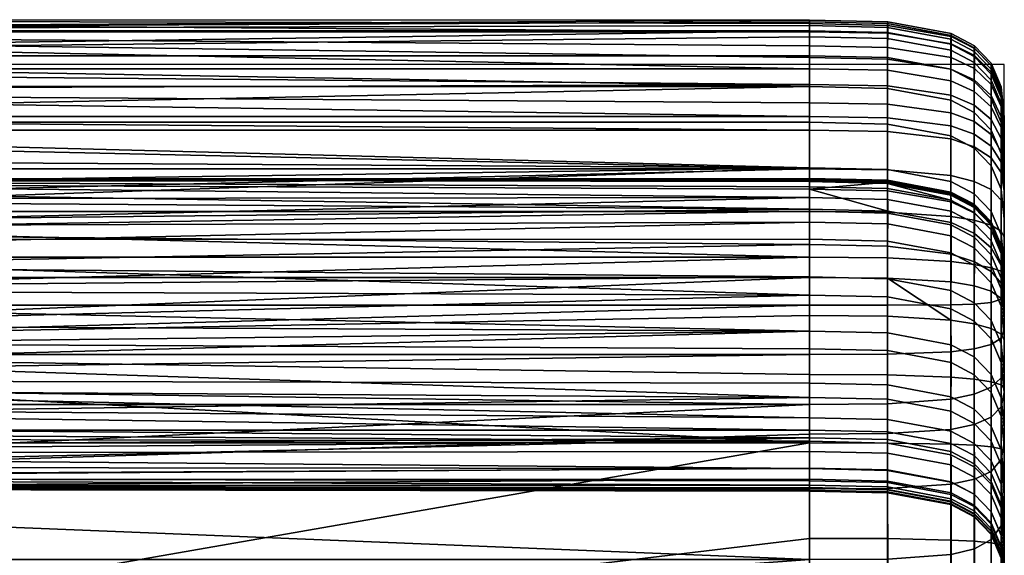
# Model space of a CAD drawing. Header units: millimetres. Extents: x -311 to 305, y -366 to 365.
# Tile 42 of 42: x 204 to 305, y 310 to 365. Entities that reach past the tile are written whole.
import ezdxf

# ---------------------------------------------------------------- set-up
doc = ezdxf.new("R2010")
doc.units = ezdxf.units.MM
doc.header["$MEASUREMENT"] = 0
for name, color, linetype in [('korpus', 251, 'Continuous'), ('pudsymbol', 7, 'Continuous'), ('sedak', 60, 'Continuous')]:
    doc.layers.add(name, color=color, linetype=linetype)

msp = doc.modelspace()

# ---------------------------------------------------------------- meshes
at = {"layer": 'korpus'}
mesh = msp.add_polyface(dxfattribs=at)
corners = [(285, 325.78, 202.96), (285, 330.79, 165.59), (105, 331.66, 159.49), (105, 326.87, 194.38), (285, 332.59, 475.52), (285, 327.24, 446.73), (105, 327.61, 448.79), (105, 330.54, 464.72), (105, 333.5, 480.26), (105, 330.84, 28.29), (105, 338.1, 29.86), (285, 338.1, 29.86), (285, 336.3, 128.29), (105, 336.96, 123.96), (105, 336.59, 496.17), (285, 338.18, 504.28), (105, 339.81, 512.58), (285, 342.04, 91.03), (105, 342.02, 91.16), (105, 343.18, 32.18), (285, 341.5, 31.2), (285, 343.82, 533.02), (105, 343.19, 529.78), (285, 346.33, 63.08), (105, 346.13, 64.47), (285, 345.15, 33.87), (105, 346.38, 35.52), (285, 349.39, 561.77), (105, 346.81, 548.35), (105, 348.27, 46.34), (105, 347.97, 40.15), (105, 350.48, 567.48), (285, 348.09, 40.94), (105, 354.07, 586.91), (285, 354.07, 586.91), (285, 357.74, 607.91), (105, 357.74, 607.91), (105, 357.32, 698.59), (105, 354.67, 701.48), (285, 354.67, 701.48), (285, 357.97, 697.72), (285, 359.58, 695.17), (105, 359.58, 695.17), (105, 360.92, 628.18), (105, 363.3, 684.48), (105, 363.53, 649.08), (285, 363.47, 648.49), (105, 364.63, 670.23), (285, 363.39, 683.98), (285, 364.58, 672.18)]
mesh.append_faces([[corners[k] for k in face] for face in [(0, 1, 2, 2), (2, 3, 0, 0), (4, 5, 6, 6), (6, 7, 4, 4), (8, 4, 7, 7), (9, 10, 11, 11), (12, 2, 1, 1), (2, 12, 13, 13), (4, 14, 15, 15), (14, 4, 8, 8), (16, 15, 14, 14), (12, 17, 18, 18), (18, 13, 12, 12), (10, 19, 20, 20), (20, 11, 10, 10), (21, 15, 16, 16), (16, 22, 21, 21), (18, 23, 24, 24), (25, 20, 19, 19), (19, 26, 25, 25), (27, 21, 22, 22), (22, 28, 27, 27), (29, 24, 23, 23), (30, 25, 26, 26), (31, 27, 28, 28), (29, 32, 30, 30), (27, 33, 34, 34), (33, 27, 31, 31), (35, 34, 33, 33), (33, 36, 35, 35), (37, 38, 39, 39), (40, 41, 42, 42), (42, 37, 40, 40), (43, 35, 36, 36), (44, 42, 41, 41), (43, 45, 46, 46), (47, 44, 48, 48), (45, 47, 49, 49)]])
mesh = msp.add_polyface(dxfattribs=at)
corners = [(285, 357.74, 607.91), (105, 360.92, 628.18), (285, 360.92, 628.18), (105, 357.32, 698.59), (285, 354.67, 701.48), (285, 356.08, 700.06), (285, 357.97, 697.72), (105, 363.3, 684.48), (285, 359.58, 695.17), (285, 360.72, 692.86), (285, 361.93, 689.73), (285, 363.39, 683.98), (105, 364.63, 670.23), (285, 364.22, 678.11), (285, 364.58, 672.18), (105, 363.53, 649.08), (285, 364.01, 654.4), (285, 363.47, 648.49), (285, 364.41, 660.32), (285, 362.87, 642.95), (105, 342.02, 91.16), (285, 342.04, 91.03), (285, 344.92, 72.4), (285, 346.33, 63.08), (105, 330.84, 28.29), (285, 334.22, 28.88), (285, 328.15, 27.93), (285, 338.1, 29.86), (105, 347.97, 40.15), (285, 347.18, 37.17), (285, 345.15, 33.87), (285, 348.09, 40.94), (105, 348.27, 46.34), (285, 348.3, 44.15), (285, 348.22, 47.35), (285, 347.45, 55.19), (285, 347.98, 50.55), (292.99, 357.83, 697.61), (292.99, 355.95, 699.93), (292.99, 359.42, 695.08), (292.99, 363.29, 648.5), (293, 363.83, 654.38), (292.99, 362.69, 642.96), (292.99, 360.74, 628.19), (293, 357.55, 607.92), (292.99, 327.06, 446.74), (285, 327.24, 446.73), (285, 332.59, 475.52), (293, 332.41, 475.53), (292.99, 344.74, 72.39), (293, 341.86, 91.03), (292.99, 346.15, 63.07), (293, 347.27, 55.17), (292.99, 348.04, 47.37), (293, 347.79, 50.56), (293, 347.91, 40.97), (293.02, 344.95, 33.94), (293, 334.15, 29.06), (292.99, 338.04, 30.04), (292.99, 354.54, 701.35)]
mesh.append_faces([[corners[k] for k in face] for face in [(0, 1, 2, 2), (3, 4, 5, 5), (3, 5, 6, 6), (7, 8, 9, 9), (7, 9, 10, 10), (7, 10, 11, 11), (12, 11, 13, 13), (12, 13, 14, 14), (15, 16, 17, 17), (15, 18, 16, 16), (15, 14, 18, 18), (1, 19, 2, 2), (1, 17, 19, 19), (20, 21, 22, 22), (20, 22, 23, 23), (24, 25, 26, 26), (24, 27, 25, 25), (28, 29, 30, 30), (28, 31, 29, 29), (32, 33, 31, 31), (32, 34, 33, 33), (32, 23, 35, 35), (32, 35, 36, 36), (32, 36, 34, 34), (37, 6, 5, 38), (39, 8, 6, 37), (40, 17, 16, 41), (42, 19, 17, 40), (43, 2, 19, 42), (44, 0, 2, 43), (45, 46, 47, 48), (49, 22, 21, 50), (51, 23, 22, 49), (52, 35, 23, 51), (53, 34, 36, 54), (31, 55, 29, 29), (29, 56, 30, 30), (57, 25, 27, 58), (59, 38, 5, 4)]])
mesh = msp.add_polyface(dxfattribs=at)
corners = [(299.52, 356.85, 696.89), (292.99, 357.83, 697.61), (292.99, 355.95, 699.93), (299.52, 355.06, 699.1), (301.92, 355.83, 696.15), (301.92, 354.14, 698.25), (299.52, 358.35, 694.5), (292.99, 359.42, 695.08), (301.92, 357.25, 693.89), (293, 360.57, 692.75), (285, 360.72, 692.86), (285, 359.58, 695.17), (299.52, 359.53, 692.1), (301.92, 358.43, 691.46), (293.01, 361.77, 689.6), (285, 361.93, 689.73), (299.54, 360.72, 688.9), (293.02, 363.23, 683.86), (285, 363.39, 683.98), (299.55, 362.13, 683.16), (293.02, 364.04, 677.99), (285, 364.22, 678.11), (299.55, 362.88, 677.36), (293.02, 364.4, 672.09), (285, 364.58, 672.18), (299.55, 363.2, 671.58), (293, 364.22, 660.27), (285, 364.41, 660.32), (299.53, 363, 660.06), (293, 363.83, 654.38), (285, 364.01, 654.4), (299.52, 362.61, 654.34), (299.52, 362.09, 648.63), (292.99, 363.29, 648.5), (301.92, 360.83, 648.76), (301.92, 361.34, 654.32), (299.52, 361.48, 643.07), (292.99, 362.69, 642.96), (301.92, 360.23, 643.2), (299.52, 359.52, 628.27), (292.99, 360.74, 628.19), (301.92, 358.27, 628.38), (299.52, 356.34, 607.98), (293, 357.55, 607.92), (301.92, 355.08, 608.08), (293, 353.89, 586.91), (285, 354.07, 586.91), (285, 357.74, 607.91), (299.52, 352.67, 586.96), (293, 349.21, 561.77), (285, 349.39, 561.77), (299.52, 347.98, 561.82), (293, 347.79, 50.56), (285, 347.98, 50.55), (285, 347.45, 55.19), (293, 347.27, 55.17), (293, 348.12, 44.17), (285, 348.3, 44.15), (285, 348.22, 47.35), (292.99, 348.04, 47.37), (299.52, 346.9, 44.32), (299.52, 346.82, 47.48), (293, 347.91, 40.97), (285, 348.09, 40.94), (299.52, 346.71, 41.17), (293, 347.01, 37.25), (285, 347.18, 37.17), (299.52, 353.72, 700.46), (292.99, 354.54, 701.35), (301.92, 352.86, 699.53)]
mesh.append_faces([[corners[k] for k in face] for face in [(0, 1, 2, 3), (4, 0, 3, 5), (6, 7, 1, 0), (8, 6, 0, 4), (9, 10, 11, 7), (12, 9, 7, 6), (13, 12, 6, 8), (14, 15, 10, 9), (16, 14, 9, 12), (17, 18, 15, 14), (19, 17, 14, 16), (20, 21, 18, 17), (22, 20, 17, 19), (23, 24, 21, 20), (25, 23, 20, 22), (26, 27, 24, 23), (28, 26, 23, 25), (29, 30, 27, 26), (31, 29, 26, 28), (32, 33, 29, 31), (34, 32, 31, 35), (36, 37, 33, 32), (38, 36, 32, 34), (39, 40, 37, 36), (41, 39, 36, 38), (42, 43, 40, 39), (44, 42, 39, 41), (45, 46, 47, 43), (48, 45, 43, 42), (49, 50, 46, 45), (51, 49, 45, 48), (52, 53, 54, 55), (56, 57, 58, 59), (60, 56, 59, 61), (62, 63, 57, 56), (64, 62, 56, 60), (65, 66, 62, 62), (67, 3, 2, 68), (69, 5, 3, 67)]])
mesh = msp.add_polyface(dxfattribs=at)
corners = [(303.64, 354.37, 695.09), (301.92, 355.83, 696.15), (301.92, 354.14, 698.25), (303.64, 352.81, 697.02), (303.64, 355.67, 693.01), (301.92, 357.25, 693.89), (304.67, 353.54, 691.83), (304.67, 352.39, 693.67), (303.64, 356.83, 690.61), (301.92, 358.43, 691.46), (304.67, 354.64, 689.55), (301.93, 359.6, 688.26), (299.54, 360.72, 688.9), (299.52, 359.53, 692.1), (303.65, 357.96, 687.45), (304.67, 355.7, 686.52), (301.94, 360.95, 682.56), (299.55, 362.13, 683.16), (303.66, 359.24, 681.85), (304.67, 356.9, 681.12), (301.94, 361.67, 676.85), (299.55, 362.88, 677.36), (303.66, 359.9, 676.26), (304.67, 357.51, 675.72), (301.94, 361.95, 671.17), (299.55, 363.2, 671.58), (303.66, 360.15, 670.73), (304.67, 357.73, 670.36), (301.92, 361.73, 659.92), (299.53, 363, 660.06), (303.65, 359.91, 659.79), (304.67, 357.47, 659.73), (301.92, 361.34, 654.32), (299.52, 362.61, 654.34), (303.64, 359.53, 654.35), (304.67, 357.1, 654.44), (303.64, 359.03, 648.94), (301.92, 360.83, 648.76), (304.67, 356.62, 649.19), (303.64, 358.42, 643.38), (301.92, 360.23, 643.2), (304.67, 356.01, 643.64), (303.64, 356.47, 628.56), (301.92, 358.27, 628.38), (304.67, 354.05, 628.83), (303.64, 353.27, 608.25), (301.92, 355.08, 608.08), (301.92, 351.4, 587.05), (299.52, 352.67, 586.96), (299.52, 356.34, 607.98), (305, 352.75, 685.54), (305, 353.85, 680.48), (305, 351.8, 688.31), (305, 354.41, 675.34), (305, 354.62, 670.17), (305, 354.37, 659.82), (305, 354.01, 654.65), (305, 353.53, 649.5), (305, 352.92, 643.99)]
mesh.append_faces([[corners[k] for k in face] for face in [(0, 1, 2, 3), (4, 5, 1, 0), (6, 4, 0, 7), (8, 9, 5, 4), (10, 8, 4, 6), (11, 12, 13, 9), (14, 11, 9, 8), (15, 14, 8, 10), (16, 17, 12, 11), (18, 16, 11, 14), (19, 18, 14, 15), (20, 21, 17, 16), (22, 20, 16, 18), (23, 22, 18, 19), (24, 25, 21, 20), (26, 24, 20, 22), (27, 26, 22, 23), (28, 29, 25, 24), (30, 28, 24, 26), (31, 30, 26, 27), (32, 33, 29, 28), (34, 32, 28, 30), (35, 34, 30, 31), (36, 37, 32, 34), (38, 36, 34, 35), (39, 40, 37, 36), (41, 39, 36, 38), (42, 43, 40, 39), (44, 42, 39, 41), (45, 46, 43, 42), (47, 48, 49, 46), (19, 15, 50, 51), (15, 10, 52, 50), (27, 23, 53, 54), (35, 31, 55, 56), (31, 27, 54, 55), (41, 38, 57, 58), (38, 35, 56, 57), (23, 19, 51, 53)]])
mesh = msp.add_polyface(dxfattribs=at)
corners = [(305, 353.53, 649.5), (305, 316.49, 656.18), (305, 352.92, 643.99), (305, 354.01, 654.65), (305, 354.41, 675.34), (305, 314.62, 685.22), (305, 354.62, 670.17), (305, 353.85, 680.48), (305, 326.29, 694.55), (305, 338.51, 697.84), (305, 350.83, 690.33), (305, 342.27, 697.23), (305, 349.86, 691.87), (305, 351.8, 688.31), (305, 348.72, 693.29), (305, 347.87, 694.15), (305, 347.01, 694.88), (305, 344.75, 696.3), (305, 352.75, 685.54), (305, 332.79, 697.17), (304.67, 352.39, 693.67), (303.64, 354.37, 695.09), (303.64, 352.81, 697.02), (304.67, 351.02, 695.38), (304.67, 350.86, 608.54), (303.64, 353.27, 608.25), (303.64, 356.47, 628.56), (304.67, 354.05, 628.83), (303.64, 349.6, 587.24), (301.92, 351.4, 587.05), (301.92, 355.08, 608.08), (304.67, 347.18, 587.55), (301.92, 346.72, 561.92), (299.52, 347.98, 561.82), (299.52, 352.67, 586.96), (303.64, 344.91, 562.11), (304.67, 342.5, 562.44), (301.92, 341.15, 533.18), (299.52, 342.41, 533.08), (303.64, 343.01, 54.66), (301.92, 344.81, 54.88), (301.92, 343.69, 62.85), (303.64, 341.89, 62.66), (303.64, 343.5, 50.44), (301.92, 345.31, 50.52), (303.64, 343.75, 47.58), (301.92, 345.56, 47.54), (303.64, 343.84, 44.58), (301.92, 345.65, 44.45), (301.92, 345.46, 41.35), (299.52, 346.71, 41.17), (299.52, 346.9, 44.32), (303.64, 343.66, 41.59), (301.93, 344.73, 38.28), (299.53, 345.89, 37.76), (303.65, 343.06, 39.01), (301.94, 342.63, 35.24), (299.55, 343.76, 34.53), (303.64, 351.63, 698.21), (301.92, 354.14, 698.25), (301.92, 352.86, 699.53), (304.67, 349.98, 696.42), (304.67, 354.64, 689.55), (304.67, 353.54, 691.83), (305, 350.97, 629.23), (305, 347.79, 608.99), (304.67, 356.01, 643.64), (305, 344.12, 588.05)]
mesh.append_faces([[corners[k] for k in face] for face in [(0, 1, 2, 2), (1, 0, 3, 3), (4, 5, 6, 6), (7, 8, 4, 4), (9, 10, 11, 11), (10, 12, 11, 11), (9, 13, 10, 10), (11, 12, 14, 14), (15, 16, 17, 17), (11, 15, 17, 17), (11, 14, 15, 15), (18, 13, 9, 9), (18, 19, 7, 7), (20, 21, 22, 23), (24, 25, 26, 27), (28, 29, 30, 25), (31, 28, 25, 24), (32, 33, 34, 29), (35, 32, 29, 28), (36, 35, 28, 31), (37, 38, 33, 32), (39, 40, 41, 42), (43, 44, 40, 39), (45, 46, 44, 43), (47, 48, 46, 45), (49, 50, 51, 48), (52, 49, 48, 47), (53, 54, 50, 49), (55, 53, 49, 52), (56, 57, 54, 53), (58, 22, 59, 60), (20, 23, 14, 12), (22, 58, 61, 23), (62, 63, 10, 13), (63, 20, 12, 10), (24, 27, 64, 65), (27, 66, 2, 64), (31, 24, 65, 67), (15, 14, 23, 61)]])
mesh = msp.add_polyface(dxfattribs=at)
corners = [(305, 316.49, 75.91), (305, 310.44, 36.45), (305, 320.22, 37.14), (305, 326.7, 37.84), (305, 337.51, 53.97), (305, 336.41, 61.93), (305, 334.98, 71.3), (305, 326.31, 127.47), (305, 332.07, 90.02), (305, 354.62, 670.17), (305, 314.62, 685.22), (305, 316.49, 656.18), (305, 333.88, 534.27), (305, 316.49, 559.47), (305, 316.49, 511.11), (305, 328.24, 505.59), (305, 322.68, 476.89), (305, 344.12, 588.05), (303.64, 322.8, 447.26), (301.92, 324.59, 447.02), (301.92, 329.94, 475.76), (303.64, 328.14, 475.99), (304.67, 320.4, 447.63), (304.67, 325.74, 476.35), (303.64, 319.26, 426.54), (301.92, 321.05, 426.28), (304.67, 316.86, 426.91), (303.64, 318.01, 418.5), (301.92, 319.8, 418.23), (304.67, 315.61, 418.86), (303.64, 316.85, 410.41), (301.92, 318.64, 410.17), (304.67, 314.44, 410.74), (303.64, 315.79, 402.31), (301.92, 317.59, 402.1), (303.64, 314.03, 386.08), (301.92, 315.82, 385.92), (301.92, 315.85, 278.15), (299.52, 317.11, 278.11), (299.53, 315.96, 296.93), (301.92, 314.69, 296.98), (301.92, 318.96, 240.55), (299.52, 320.23, 240.52), (303.64, 317.15, 240.53), (303.64, 314.03, 278.17), (301.92, 323.1, 203.04), (299.52, 324.37, 203.04), (303.64, 321.29, 203), (304.67, 318.86, 202.84), (304.67, 314.71, 240.43), (301.92, 328.1, 165.62), (299.53, 329.37, 165.64), (303.64, 326.29, 165.54), (304.67, 323.86, 165.34), (303.64, 320.71, 31.63), (301.92, 320.87, 29.83), (301.92, 327.67, 30.55), (303.64, 327.4, 32.35), (304.67, 320.5, 34.05), (304.67, 327.07, 34.76), (303.64, 310.83, 30.93), (301.92, 310.99, 29.13), (304.67, 310.64, 33.35), (305, 317.34, 448.15), (305, 313.79, 427.39), (304.67, 331.3, 505.04), (305, 315.76, 202.52), (305, 320.78, 164.96), (304.67, 329.39, 127.89)]
mesh.append_faces([[corners[k] for k in face] for face in [(0, 1, 2, 2), (3, 4, 2, 2), (5, 6, 0, 0), (7, 0, 8, 8), (0, 2, 5, 5), (9, 10, 11, 11), (12, 13, 14, 14), (12, 14, 15, 15), (14, 16, 15, 15), (13, 17, 11, 11), (18, 19, 20, 21), (22, 18, 21, 23), (24, 25, 19, 18), (26, 24, 18, 22), (27, 28, 25, 24), (29, 27, 24, 26), (30, 31, 28, 27), (32, 30, 27, 29), (33, 34, 31, 30), (35, 36, 34, 33), (37, 38, 39, 40), (41, 42, 38, 37), (43, 41, 37, 44), (45, 46, 42, 41), (47, 45, 41, 43), (48, 47, 43, 49), (50, 51, 46, 45), (52, 50, 45, 47), (53, 52, 47, 48), (54, 55, 56, 57), (58, 54, 57, 59), (60, 61, 55, 54), (62, 60, 54, 58), (22, 23, 16, 63), (26, 22, 63, 64), (23, 65, 15, 16), (53, 48, 66, 67), (68, 53, 67, 7), (3, 2, 58, 59)]])
mesh = msp.add_polyface(dxfattribs=at)
corners = [(305, 331.68, 38.57), (305, 337.98, 49.97), (305, 326.7, 37.84), (305, 335, 39.37), (305, 336.24, 39.79), (305, 338.15, 42.21), (305, 337.3, 40.37), (305, 338.3, 44.79), (305, 332.07, 90.02), (305, 316.49, 75.91), (305, 334.98, 71.3), (305, 337.51, 53.97), (305, 338.22, 47.39), (305, 336.41, 61.93), (305, 320.22, 37.14), (305, 344.12, 588.05), (305, 347.79, 608.99), (305, 316.49, 656.18), (305, 316.49, 559.47), (305, 339.44, 562.97), (305, 333.88, 534.27), (305, 354.01, 654.65), (305, 354.37, 659.82), (305, 354.62, 670.17), (305, 321.11, 691.14), (305, 314.62, 685.22), (305, 354.41, 675.34), (305, 350.97, 629.23), (305, 352.92, 643.99), (305, 326.29, 694.55), (305, 353.85, 680.48), (305, 329.02, 695.89), (304.67, 331.3, 505.04), (303.64, 333.7, 504.68), (303.64, 339.35, 533.38), (304.67, 336.94, 533.73), (303.64, 328.14, 475.99), (301.92, 329.94, 475.76), (301.92, 335.51, 504.47), (304.67, 325.74, 476.35), (301.92, 333.62, 128.25), (299.52, 334.89, 128.3), (299.53, 329.37, 165.64), (301.92, 328.1, 165.62), (303.64, 331.81, 128.13), (303.64, 326.29, 165.54), (304.67, 329.39, 127.89), (304.67, 323.86, 165.34), (301.92, 339.38, 90.89), (299.52, 340.64, 90.98), (303.64, 337.57, 90.73), (304.67, 335.15, 90.46), (304.67, 335.95, 36.41), (303.64, 336.7, 34.1), (303.65, 338.72, 34.83), (304.67, 337.53, 36.96), (303.64, 332.87, 33.17), (301.92, 333.36, 31.42), (301.92, 337.26, 32.38), (304.67, 332.3, 35.53), (303.64, 327.4, 32.35), (301.92, 327.67, 30.55), (304.67, 327.07, 34.76), (305, 328.24, 505.59), (305, 326.31, 127.47), (304.67, 339.48, 62.36), (304.67, 338.05, 71.74)]
mesh.append_faces([[corners[k] for k in face] for face in [(0, 1, 2, 2), (3, 4, 5, 5), (6, 5, 4, 4), (7, 0, 3, 3), (8, 9, 10, 10), (11, 2, 1, 1), (0, 7, 12, 12), (13, 14, 11, 11), (0, 12, 1, 1), (15, 16, 17, 17), (15, 18, 19, 19), (18, 20, 19, 19), (21, 22, 17, 17), (22, 23, 17, 17), (24, 25, 26, 26), (27, 28, 17, 17), (29, 30, 31, 31), (32, 33, 34, 35), (36, 37, 38, 33), (39, 36, 33, 32), (40, 41, 42, 43), (44, 40, 43, 45), (46, 44, 45, 47), (48, 49, 41, 40), (50, 48, 40, 44), (51, 50, 44, 46), (52, 53, 54, 55), (56, 57, 58, 53), (59, 56, 53, 52), (60, 61, 57, 56), (62, 60, 56, 59), (32, 35, 20, 63), (51, 46, 64, 8), (65, 66, 10, 13), (52, 55, 4, 3), (66, 51, 8, 10), (62, 59, 0, 2), (59, 52, 3, 0)]])
mesh = msp.add_polyface(dxfattribs=at)
corners = [(305, 337.94, 41.18), (305, 338.15, 42.21), (305, 337.3, 40.37), (305, 335, 39.37), (305, 338.3, 44.79), (305, 350.97, 629.23), (305, 316.49, 656.18), (305, 347.79, 608.99), (305, 332.79, 697.17), (305, 329.02, 695.89), (305, 353.85, 680.48), (305, 336.46, 697.77), (305, 352.75, 685.54), (305, 338.51, 697.84), (305, 326.29, 694.55), (305, 321.11, 691.14), (305, 354.41, 675.34), (303.64, 339.35, 533.38), (301.92, 341.15, 533.18), (301.92, 346.72, 561.92), (303.64, 344.91, 562.11), (304.67, 336.94, 533.73), (304.67, 342.5, 562.44), (301.92, 335.51, 504.47), (299.52, 336.77, 504.35), (299.52, 342.41, 533.08), (303.64, 333.7, 504.68), (303.64, 340.46, 72.03), (301.92, 342.27, 72.21), (301.92, 339.38, 90.89), (303.64, 337.57, 90.73), (304.67, 338.05, 71.74), (304.67, 335.15, 90.46), (303.64, 341.89, 62.66), (301.92, 343.69, 62.85), (304.67, 339.48, 62.36), (304.67, 340.59, 54.36), (303.64, 343.01, 54.66), (304.67, 341.07, 50.26), (303.64, 343.5, 50.44), (304.67, 341.32, 47.54), (303.64, 343.75, 47.58), (304.67, 341.41, 44.71), (303.64, 343.84, 44.58), (304.67, 341.24, 41.88), (303.64, 343.66, 41.59), (304.67, 340.82, 39.97), (303.65, 343.06, 39.01), (303.66, 341.15, 36.36), (301.94, 342.63, 35.24), (301.93, 344.73, 38.28), (304.67, 339.34, 38.02), (301.93, 339.72, 33.31), (299.53, 340.51, 32.28), (299.55, 343.76, 34.53), (303.65, 338.72, 34.83), (304.67, 337.53, 36.96), (301.92, 337.26, 32.38), (299.52, 337.66, 31.19), (303.64, 336.7, 34.1), (304.67, 347.18, 587.55), (305, 344.12, 588.05), (305, 339.44, 562.97), (305, 333.88, 534.27), (305, 336.41, 61.93), (305, 337.51, 53.97), (305, 337.98, 49.97), (305, 338.22, 47.39), (305, 336.24, 39.79)]
mesh.append_faces([[corners[k] for k in face] for face in [(0, 1, 2, 2), (3, 1, 4, 4), (5, 6, 7, 7), (8, 9, 10, 10), (11, 12, 13, 13), (8, 12, 11, 11), (14, 15, 16, 16), (17, 18, 19, 20), (21, 17, 20, 22), (23, 24, 25, 18), (26, 23, 18, 17), (27, 28, 29, 30), (31, 27, 30, 32), (33, 34, 28, 27), (35, 33, 27, 31), (36, 37, 33, 35), (38, 39, 37, 36), (40, 41, 39, 38), (42, 43, 41, 40), (44, 45, 43, 42), (46, 47, 45, 44), (48, 49, 50, 47), (51, 48, 47, 46), (52, 53, 54, 49), (55, 52, 49, 48), (56, 55, 48, 51), (57, 58, 53, 52), (59, 57, 52, 55), (22, 60, 61, 62), (21, 22, 62, 63), (36, 35, 64, 65), (38, 36, 65, 66), (42, 40, 67, 4), (40, 38, 66, 67), (46, 44, 1, 0), (2, 51, 0, 0), (56, 51, 2, 68), (46, 0, 51, 51), (44, 42, 4, 1)]])
mesh = msp.add_polyface(dxfattribs=at)
corners = [(293, 343.64, 533.02), (285, 343.82, 533.02), (285, 349.39, 561.77), (293, 349.21, 561.77), (299.52, 342.41, 533.08), (299.52, 347.98, 561.82), (293, 337.99, 504.28), (285, 338.18, 504.28), (299.52, 336.77, 504.35), (293, 332.41, 475.53), (285, 332.59, 475.52), (299.52, 331.19, 475.63), (301.92, 329.94, 475.76), (301.92, 335.51, 504.47), (299.52, 325.85, 446.87), (292.99, 327.06, 446.74), (301.92, 324.59, 447.02), (293, 330.6, 165.6), (285, 330.79, 165.59), (285, 325.78, 202.96), (293, 325.6, 202.98), (293, 336.11, 128.3), (285, 336.3, 128.29), (299.52, 334.89, 128.3), (299.53, 329.37, 165.64), (293, 341.86, 91.03), (285, 342.04, 91.03), (299.52, 340.64, 90.98), (299.52, 343.52, 72.32), (292.99, 344.74, 72.39), (301.92, 342.27, 72.21), (301.92, 339.38, 90.89), (299.52, 344.94, 62.97), (292.99, 346.15, 63.07), (301.92, 343.69, 62.85), (299.52, 346.06, 55.03), (293, 347.27, 55.17), (301.92, 344.81, 54.88), (293, 347.79, 50.56), (299.52, 346.57, 50.56), (301.92, 345.31, 50.52), (299.52, 346.82, 47.48), (292.99, 348.04, 47.37), (301.92, 345.56, 47.54), (301.92, 345.65, 44.45), (299.52, 346.9, 44.32), (299.53, 345.89, 37.76), (293, 347.01, 37.25), (293, 347.91, 40.97), (299.52, 346.71, 41.17), (293.02, 344.95, 33.94), (285, 347.18, 37.17), (299.55, 343.76, 34.53), (293, 341.35, 31.34), (285, 341.5, 31.2), (285, 345.15, 33.87), (299.53, 340.51, 32.28), (292.99, 338.04, 30.04), (285, 338.1, 29.86), (299.52, 337.66, 31.19), (299.52, 333.74, 30.21), (301.92, 333.36, 31.42), (301.92, 337.26, 32.38), (293, 334.15, 29.06), (293, 328.11, 28.11), (285, 328.15, 27.93), (285, 334.22, 28.88), (299.52, 327.88, 29.31), (301.92, 327.67, 30.55)]
mesh.append_faces([[corners[k] for k in face] for face in [(0, 1, 2, 3), (4, 0, 3, 5), (6, 7, 1, 0), (8, 6, 0, 4), (9, 10, 7, 6), (11, 9, 6, 8), (12, 11, 8, 13), (14, 15, 9, 11), (16, 14, 11, 12), (17, 18, 19, 20), (21, 22, 18, 17), (23, 21, 17, 24), (25, 26, 22, 21), (27, 25, 21, 23), (28, 29, 25, 27), (30, 28, 27, 31), (32, 33, 29, 28), (34, 32, 28, 30), (35, 36, 33, 32), (37, 35, 32, 34), (36, 35, 38, 38), (39, 38, 35, 35), (40, 39, 35, 37), (41, 42, 38, 39), (43, 41, 39, 40), (44, 45, 41, 43), (46, 47, 48, 49), (50, 51, 47, 47), (52, 50, 47, 46), (53, 54, 55, 50), (56, 53, 50, 52), (57, 58, 54, 53), (59, 57, 53, 56), (60, 57, 59, 59), (61, 60, 59, 62), (57, 60, 63, 63), (64, 65, 66, 63), (67, 64, 63, 60), (68, 67, 60, 61)]])
mesh = msp.add_polyface(dxfattribs=at)
corners = [(105, 289.7, 25.51), (105, 321.1, 27.19), (285, 321.1, 27.19), (285, 317.37, 296.83), (105, 316.2, 327.91), (285, 316.51, 315.66), (105, 317.35, 297.13), (285, 316.77, 361.45), (285, 316.46, 353.35), (105, 316.46, 353.35), (105, 316.72, 360.33), (105, 317.51, 374.23), (285, 317.2, 369.54), (285, 321.64, 240.44), (105, 320.45, 253.36), (285, 318.46, 385.69), (105, 318.64, 387.57), (105, 320.02, 400.17), (285, 320.22, 401.79), (285, 321.28, 409.82), (105, 321.59, 412.07), (105, 323.14, 225.83), (105, 330.84, 28.29), (285, 328.15, 27.93), (105, 322.43, 417.84), (285, 322.43, 417.84), (105, 324.98, 433.73), (285, 323.69, 425.91), (285, 325.78, 202.96), (105, 326.87, 194.38), (105, 327.61, 448.79), (285, 327.24, 446.73), (285, 316.24, 345.21), (285, 316.15, 334.51), (285, 318.52, 278.01), (285, 311.28, 26.49), (292.99, 320.04, 401.81), (292.99, 321.09, 409.84), (292.99, 318.28, 385.7), (292.99, 317.02, 369.55), (293, 316.59, 361.46), (292.99, 315.97, 334.52), (293, 316.06, 345.21), (292.99, 316.33, 315.67), (292.99, 311.26, 26.67), (292.99, 321.08, 27.37)]
mesh.append_faces([[corners[k] for k in face] for face in [(0, 1, 2, 2), (3, 4, 5, 5), (4, 3, 6, 6), (7, 8, 9, 9), (9, 10, 7, 7), (7, 11, 12, 12), (11, 7, 10, 10), (6, 13, 14, 14), (15, 12, 11, 11), (11, 16, 15, 15), (15, 17, 18, 18), (17, 15, 16, 16), (19, 18, 17, 17), (17, 20, 19, 19), (21, 14, 13, 13), (22, 2, 1, 1), (2, 22, 23, 23), (19, 24, 25, 25), (24, 19, 20, 20), (25, 26, 27, 27), (26, 25, 24, 24), (28, 21, 13, 13), (21, 28, 29, 29), (27, 30, 31, 31), (30, 27, 26, 26), (9, 8, 32, 32), (9, 32, 33, 33), (9, 33, 5, 5), (6, 3, 34, 34), (6, 34, 13, 13), (0, 2, 35, 35), (36, 18, 19, 37), (38, 15, 18, 36), (39, 12, 15, 38), (40, 7, 12, 39), (41, 33, 32, 42), (43, 5, 33, 41), (44, 35, 2, 45)]])
mesh = msp.add_polyface(dxfattribs=at)
corners = [(105, 316.46, 353.35), (285, 316.51, 315.66), (105, 316.2, 327.91), (105, 324.98, 433.73), (105, 322.43, 417.84), (93.31, 322.41, 417.82), (57.35, 324.39, 433.5), (81.53, 322.32, 417.78), (69.57, 322.15, 417.69), (57.35, 321.85, 417.55), (44.79, 321.4, 417.32), (86.48, 317.45, 374.19), (105, 317.51, 374.23), (105, 316.72, 360.33), (86.48, 316.66, 360.29), (68.44, 317.19, 374.04), (68.44, 316.4, 360.13), (49.93, 316.65, 373.7), (49.94, 315.84, 359.79), (86.48, 318.58, 387.53), (105, 318.64, 387.57), (68.43, 318.32, 387.38), (49.92, 317.79, 387.06), (86.48, 319.96, 400.13), (105, 320.02, 400.17), (68.43, 319.71, 399.99), (49.91, 319.19, 399.69), (86.48, 321.53, 412.04), (105, 321.59, 412.07), (68.43, 321.28, 411.91), (49.9, 320.76, 411.64), (93.31, 316.43, 353.34), (81.53, 316.34, 353.28), (69.58, 316.15, 353.17), (57.39, 315.83, 352.98), (57.62, 319.79, 253.17), (105, 320.45, 253.36), (105, 323.14, 225.83), (57.71, 322.49, 225.7), (57.48, 316.7, 296.81), (105, 317.35, 297.13), (57.42, 315.56, 327.54), (57.5, 320.74, 27.19), (57.8, 330.47, 28.29), (69.36, 320.91, 27.19), (44.85, 315.34, 352.69)]
mesh.append_faces([[corners[k] for k in face] for face in [(0, 1, 2, 2), (3, 4, 5, 5), (6, 7, 8, 8), (6, 8, 9, 9), (7, 3, 5, 5), (10, 6, 9, 9), (11, 12, 13, 14), (15, 11, 14, 16), (17, 15, 16, 18), (19, 20, 12, 11), (21, 19, 11, 15), (22, 21, 15, 17), (23, 24, 20, 19), (25, 23, 19, 21), (26, 25, 21, 22), (27, 28, 24, 23), (29, 27, 23, 25), (30, 29, 25, 26), (13, 0, 31, 31), (14, 31, 32, 32), (16, 33, 34, 34), (33, 16, 14, 32), (16, 34, 18, 18), (13, 31, 14, 14), (27, 5, 4, 28), (29, 8, 7, 27), (30, 9, 8, 29), (27, 7, 5, 5), (30, 10, 9, 9), (35, 36, 37, 38), (39, 40, 36, 35), (41, 2, 40, 39), (42, 43, 44, 44), (31, 0, 2, 2), (31, 2, 32, 32), (41, 32, 2, 2), (41, 33, 32, 32), (41, 45, 34, 34), (41, 34, 33, 33)]])
mesh = msp.add_polyface(dxfattribs=at)
corners = [(293, 323.51, 425.94), (285, 323.69, 425.91), (285, 327.24, 446.73), (292.99, 327.06, 446.74), (299.52, 322.3, 426.1), (299.52, 325.85, 446.87), (301.92, 321.05, 426.28), (301.92, 324.59, 447.02), (293, 322.25, 417.86), (285, 322.43, 417.84), (299.52, 321.05, 418.04), (301.92, 319.8, 418.23), (292.99, 321.09, 409.84), (285, 321.28, 409.82), (299.52, 319.89, 410), (301.92, 318.64, 410.17), (299.52, 318.84, 401.95), (292.99, 320.04, 401.81), (301.92, 317.59, 402.1), (299.52, 317.07, 385.81), (292.99, 318.28, 385.7), (301.92, 315.82, 385.92), (299.52, 315.81, 369.62), (292.99, 317.02, 369.55), (301.92, 314.56, 369.69), (299.52, 315.37, 361.51), (293, 316.59, 361.46), (301.92, 314.11, 361.57), (293, 316.27, 353.36), (285, 316.46, 353.35), (285, 316.77, 361.45), (299.52, 315.05, 353.4), (293, 316.06, 345.21), (285, 316.24, 345.21), (299.52, 314.84, 345.27), (299.52, 314.76, 334.58), (292.99, 315.97, 334.52), (301.92, 313.5, 334.63), (301.92, 313.58, 345.31), (299.52, 315.12, 315.76), (292.99, 316.33, 315.67), (301.92, 313.86, 315.81), (293, 317.18, 296.84), (285, 317.37, 296.83), (285, 316.51, 315.66), (299.53, 315.96, 296.93), (293, 318.33, 278.03), (285, 318.52, 278.01), (299.52, 317.11, 278.11), (293, 321.46, 240.45), (285, 321.64, 240.44), (299.52, 320.23, 240.52), (293, 325.6, 202.98), (285, 325.78, 202.96), (299.52, 324.37, 203.04), (299.53, 329.37, 165.64), (293, 330.6, 165.6), (292.99, 321.08, 27.37), (285, 321.1, 27.19), (285, 328.15, 27.93), (293, 328.11, 28.11), (299.52, 320.98, 28.58), (299.52, 327.88, 29.31), (301.92, 320.87, 29.83), (301.92, 327.67, 30.55), (299.52, 311.12, 27.87), (292.99, 311.26, 26.67), (301.92, 310.99, 29.13)]
mesh.append_faces([[corners[k] for k in face] for face in [(0, 1, 2, 3), (4, 0, 3, 5), (6, 4, 5, 7), (8, 9, 1, 0), (10, 8, 0, 4), (11, 10, 4, 6), (12, 13, 9, 8), (14, 12, 8, 10), (15, 14, 10, 11), (16, 17, 12, 14), (18, 16, 14, 15), (19, 20, 17, 16), (21, 19, 16, 18), (22, 23, 20, 19), (24, 22, 19, 21), (25, 26, 23, 22), (27, 25, 22, 24), (28, 29, 30, 26), (31, 28, 26, 25), (32, 33, 29, 28), (34, 32, 28, 31), (35, 36, 32, 34), (37, 35, 34, 38), (39, 40, 36, 35), (41, 39, 35, 37), (42, 43, 44, 40), (45, 42, 40, 39), (46, 47, 43, 42), (48, 46, 42, 45), (49, 50, 47, 46), (51, 49, 46, 48), (52, 53, 50, 49), (54, 52, 49, 51), (55, 56, 52, 54), (57, 58, 59, 60), (61, 57, 60, 62), (63, 61, 62, 64), (65, 66, 57, 61), (67, 65, 61, 63)]])
mesh = msp.add_polyface(dxfattribs=at)
corners = [(305, 307.33, 296.86), (305, 306.52, 315.79), (305, 271.21, 317.69), (305, 271.21, 269.33), (305, 308.49, 277.95), (305, 271.21, 75.91), (305, 300.63, 35.94), (305, 316.49, 75.91), (305, 306.23, 345.49), (305, 271.21, 366.05), (305, 306.44, 353.68), (305, 306.77, 361.92), (305, 308.52, 386.59), (305, 307.23, 370.15), (305, 271.21, 414.4), (305, 306.16, 334.74), (305, 310.3, 402.98), (305, 311.62, 240.19), (305, 271.21, 220.98), (305, 315.76, 202.52), (305, 326.31, 127.47), (305, 320.78, 164.96), (305, 271.21, 124.27), (305, 271.21, 172.62), (305, 230.83, 494.14), (305, 225.93, 476.66), (305, 271.21, 511.11), (305, 217.32, 442.15), (305, 225.93, 414.4), (305, 312.54, 419.32), (305, 311.36, 411.16), (305, 313.79, 427.39), (305, 248.49, 549.5), (305, 239.65, 522.97), (305, 317.34, 448.15), (305, 258, 575.79), (305, 271.21, 559.47), (305, 267.22, 599.22), (305, 316.49, 559.47), (305, 274.82, 617.02), (305, 316.49, 656.18), (305, 283.77, 636.19), (305, 288.83, 646.18), (305, 296.08, 659.43), (305, 292.82, 653.62), (305, 299.41, 664.86), (305, 308.65, 678.08), (305, 302.7, 670.07), (305, 322.68, 476.89)]
mesh.append_faces([[corners[k] for k in face] for face in [(0, 1, 2, 2), (3, 0, 2, 2), (0, 3, 4, 4), (5, 6, 7, 7), (2, 8, 9, 9), (9, 10, 11, 11), (9, 8, 10, 10), (12, 9, 13, 13), (11, 13, 9, 9), (14, 9, 12, 12), (15, 8, 2, 2), (12, 16, 14, 14), (17, 18, 19, 19), (20, 21, 22, 22), (19, 23, 21, 21), (7, 20, 22, 22), (24, 25, 26, 26), (27, 28, 14, 14), (29, 14, 30, 30), (31, 14, 29, 29), (26, 32, 33, 33), (33, 24, 26, 26), (14, 31, 34, 34), (34, 26, 14, 14), (14, 26, 25, 25), (14, 16, 30, 30), (35, 32, 36, 36), (36, 32, 26, 26), (37, 35, 36, 36), (38, 39, 37, 37), (40, 41, 39, 39), (41, 40, 42, 42), (37, 36, 38, 38), (40, 43, 44, 44), (42, 40, 44, 44), (40, 39, 38, 38), (45, 43, 40, 40), (40, 46, 47, 47), (34, 48, 26, 26)]])
mesh = msp.add_polyface(dxfattribs=at)
corners = [(305, 316.49, 75.91), (305, 300.63, 35.94), (305, 310.44, 36.45), (305, 316.49, 511.11), (305, 271.21, 511.11), (305, 322.68, 476.89), (305, 302.7, 670.07), (305, 299.41, 664.86), (305, 316.49, 656.18), (305, 314.62, 685.22), (305, 308.65, 678.08), (304.67, 313.38, 402.6), (303.64, 315.79, 402.31), (303.64, 316.85, 410.41), (304.67, 314.44, 410.74), (304.67, 311.61, 386.3), (303.64, 314.03, 386.08), (303.64, 312.75, 369.8), (301.92, 314.56, 369.69), (301.92, 315.82, 385.92), (304.67, 310.33, 369.96), (303.64, 312.3, 361.65), (301.92, 314.11, 361.57), (304.67, 309.87, 361.77), (301.92, 313.79, 353.44), (299.52, 315.05, 353.4), (299.52, 315.37, 361.51), (303.64, 311.98, 353.5), (304.67, 309.54, 353.58), (301.92, 313.58, 345.31), (299.52, 314.84, 345.27), (303.64, 311.77, 345.37), (304.67, 309.34, 345.43), (303.64, 311.7, 334.69), (301.92, 313.5, 334.63), (304.67, 309.27, 334.73), (303.64, 312.05, 315.85), (301.92, 313.86, 315.81), (304.67, 309.62, 315.86), (301.92, 314.69, 296.98), (299.53, 315.96, 296.93), (299.52, 315.12, 315.76), (303.64, 312.88, 297.01), (304.67, 310.44, 296.98), (303.64, 314.03, 278.17), (301.92, 315.85, 278.15), (304.67, 311.6, 278.12), (304.67, 314.71, 240.43), (303.64, 317.15, 240.53), (304.67, 315.61, 418.86), (304.67, 316.86, 426.91), (305, 313.79, 427.39), (305, 312.54, 419.32), (305, 311.36, 411.16), (305, 310.3, 402.98), (305, 308.52, 386.59), (305, 307.23, 370.15), (305, 306.77, 361.92), (305, 306.44, 353.68), (305, 306.52, 315.79), (305, 307.33, 296.86), (305, 308.49, 277.95), (305, 311.62, 240.19), (304.67, 318.86, 202.84), (305, 315.76, 202.52), (305, 306.16, 334.74), (304.67, 310.64, 33.35), (304.67, 320.5, 34.05), (305, 320.22, 37.14)]
mesh.append_faces([[corners[k] for k in face] for face in [(0, 1, 2, 2), (3, 4, 5, 5), (6, 7, 8, 8), (8, 9, 10, 10), (11, 12, 13, 14), (15, 16, 12, 11), (17, 18, 19, 16), (20, 17, 16, 15), (21, 22, 18, 17), (23, 21, 17, 20), (24, 25, 26, 22), (27, 24, 22, 21), (28, 27, 21, 23), (29, 30, 25, 24), (31, 29, 24, 27), (32, 31, 27, 28), (33, 34, 29, 31), (35, 33, 31, 32), (36, 37, 34, 33), (38, 36, 33, 35), (39, 40, 41, 37), (42, 39, 37, 36), (43, 42, 36, 38), (44, 45, 39, 42), (46, 44, 42, 43), (47, 48, 44, 46), (49, 50, 51, 52), (11, 14, 53, 54), (20, 15, 55, 56), (15, 11, 54, 55), (28, 23, 57, 58), (23, 20, 56, 57), (43, 38, 59, 60), (47, 46, 61, 62), (46, 43, 60, 61), (63, 47, 62, 64), (38, 35, 65, 59), (14, 49, 52, 53), (66, 67, 68, 2)]])
mesh = msp.add_polyface(dxfattribs=at)
corners = [(105, 258.17, 24.76), (285, 242.42, 24.54), (105, 226.32, 24.39), (105, 289.7, 25.51), (285, 281.78, 25.27), (-5.98, 311.9, 357.45), (-17.82, 310.28, 349.73), (-24.25, 309.88, 356.28), (-25, 308.87, 323.82), (-10.28, 311.11, 350.21), (4.63, 312.19, 325.64), (80.33, 258.11, 24.76), (80.78, 289.62, 25.51), (79.87, 226.26, 24.39), (79.42, 194.74, 24.24), (105, 194.79, 24.24), (78.97, 163.09, 24.21), (105, 163.13, 24.2), (78.54, 132.1, 24.26), (105, 132.14, 24.25), (78.09, 100.06, 24.4), (105, 100.1, 24.4), (55.58, 257.89, 24.76), (56.54, 289.38, 25.52), (54.61, 226.08, 24.4), (53.66, 194.58, 24.25), (52.73, 162.95, 24.22), (51.84, 131.98, 24.27), (50.95, 99.95, 24.41), (30.65, 257.5, 24.77), (32.24, 288.91, 25.53), (29.07, 225.76, 24.41), (27.54, 194.32, 24.27), (26.06, 162.74, 24.23), (24.7, 131.81, 24.28), (23.37, 99.8, 24.42), (5.47, 256.9, 24.78), (7.86, 288.18, 25.53), (3.11, 225.29, 24.43), (0.86, 193.97, 24.28), (-1.26, 162.48, 24.25), (-3.13, 131.6, 24.3), (-4.87, 99.62, 24.43), (-19.96, 256.04, 24.8), (-16.57, 287.1, 25.54), (-23.29, 224.63, 24.44), (-26.42, 193.5, 24.3), (-29.28, 162.15, 24.26), (-31.71, 131.36, 24.31), (93.11, 321.08, 27.19), (45.66, 320.51, 27.19), (22.04, 319.81, 27.2), (69.36, 320.91, 27.19), (-1.45, 318.74, 27.2)]
mesh.append_faces([[corners[k] for k in face] for face in [(0, 1, 2, 2), (3, 4, 0, 0), (5, 6, 7, 7), (8, 6, 9, 10), (11, 12, 3, 0), (13, 11, 0, 2), (14, 13, 2, 15), (16, 14, 15, 17), (18, 16, 17, 19), (20, 18, 19, 21), (22, 23, 12, 11), (24, 22, 11, 13), (25, 24, 13, 14), (26, 25, 14, 16), (27, 26, 16, 18), (28, 27, 18, 20), (29, 30, 23, 22), (31, 29, 22, 24), (32, 31, 24, 25), (33, 32, 25, 26), (34, 33, 26, 27), (35, 34, 27, 28), (36, 37, 30, 29), (38, 36, 29, 31), (39, 38, 31, 32), (40, 39, 32, 33), (41, 40, 33, 34), (42, 41, 34, 35), (43, 44, 37, 36), (45, 43, 36, 38), (46, 45, 38, 39), (47, 46, 39, 40), (48, 47, 40, 41), (12, 49, 3, 3), (30, 50, 23, 23), (37, 51, 30, 30), (12, 23, 52, 52), (37, 44, 53, 53)]])
mesh = msp.add_polyface(dxfattribs=at)
corners = [(285, 242.42, 24.54), (105, 258.17, 24.76), (285, 281.78, 25.27), (105, 289.7, 25.51), (285, 301.46, 25.97), (285, 311.28, 26.49), (305, 271.21, 124.27), (305, 225.93, 124.27), (305, 225.93, 75.91), (305, 271.21, 75.91), (305, 271.21, 172.62), (305, 225.93, 172.62), (305, 271.21, 220.98), (305, 225.93, 220.98), (305, 271.21, 269.33), (305, 225.93, 269.33), (305, 271.21, 317.69), (305, 225.93, 317.69), (305, 271.21, 366.05), (305, 225.93, 366.05), (305, 271.21, 414.4), (305, 225.93, 414.4), (305, 316.49, 75.91), (305, 316.49, 559.47), (305, 271.21, 559.47), (305, 271.21, 511.11), (305, 316.49, 511.11), (305, 281.02, 35.27), (305, 241.77, 34.53), (305, 311.62, 240.19), (305, 320.78, 164.96), (305, 315.76, 202.52), (305, 300.63, 35.94), (305, 308.49, 277.95), (305, 306.16, 334.74), (305, 306.52, 315.79), (292.99, 301.43, 26.16), (292.99, 311.26, 26.67), (299.52, 301.28, 27.36), (299.52, 311.12, 27.87), (301.92, 301.14, 28.61), (301.92, 310.99, 29.13), (303.64, 300.98, 30.42), (303.64, 310.83, 30.93), (304.67, 300.8, 32.84), (304.67, 310.64, 33.35), (293, 281.75, 25.45), (299.53, 281.59, 26.66), (301.92, 281.45, 27.92), (303.64, 281.3, 29.73), (304.67, 281.14, 32.16), (293, 242.39, 24.72), (299.52, 242.24, 25.93), (301.92, 242.11, 27.19), (303.64, 241.97, 29), (304.67, 241.85, 31.42), (304.67, 309.27, 334.73), (304.67, 309.34, 345.43), (305, 306.23, 345.49), (304.67, 309.54, 353.58), (305, 306.44, 353.68), (305, 310.44, 36.45)]
mesh.append_faces([[corners[k] for k in face] for face in [(0, 1, 2, 2), (2, 3, 4, 4), (3, 5, 4, 4), (6, 7, 8, 9), (10, 11, 7, 6), (12, 13, 11, 10), (14, 15, 13, 12), (16, 17, 15, 14), (18, 19, 17, 16), (20, 21, 19, 18), (6, 9, 22, 22), (23, 24, 25, 26), (27, 9, 28, 28), (12, 29, 14, 14), (30, 10, 6, 6), (31, 12, 10, 10), (27, 32, 9, 9), (33, 14, 29, 29), (34, 16, 35, 35), (36, 4, 5, 37), (38, 36, 37, 39), (40, 38, 39, 41), (42, 40, 41, 43), (44, 42, 43, 45), (46, 2, 4, 36), (47, 46, 36, 38), (48, 47, 38, 40), (49, 48, 40, 42), (50, 49, 42, 44), (51, 0, 2, 46), (52, 51, 46, 47), (53, 52, 47, 48), (54, 53, 48, 49), (55, 54, 49, 50), (56, 57, 58, 34), (57, 59, 60, 58), (50, 44, 32, 27), (44, 45, 61, 32), (55, 50, 27, 28)]])
at = {"layer": 'pudsymbol'}
mesh = msp.add_polyface(dxfattribs=at)
corners = [(-305, -360), (305, -360), (305, 210), (-155, 210), (-305, -360), (-305, 360), (305, 360), (-155, 210), (305, 210)]
mesh.append_faces([[corners[k] for k in face] for face in [(0, 1, 2, 3), (7, 5, 4, 4), (7, 8, 6, 5)]])
at = {"layer": 'sedak'}
mesh = msp.add_polyface(dxfattribs=at)
corners = [(105, 231.94, 531.66), (285, 239.11, 553.03), (105, 237.75, 549.07), (105, 243.93, 566.6), (285, 248.76, 579.65), (105, 250.8, 584.99), (285, 258.13, 603.39), (105, 258.13, 603.39), (105, 274.89, 640.84), (285, 284.05, 658.42), (105, 284.05, 658.42), (285, 295.84, 677.57), (105, 295.84, 677.57), (285, 309.1, 693.75), (105, 309.1, 693.75), (105, 316.38, 700.03), (285, 325.07, 705.08), (105, 325.07, 705.08), (105, 330.2, 706.84), (285, 335.27, 707.72), (105, 335.27, 707.72), (78.94, 243.81, 566.6), (78.95, 237.64, 549.06), (78.93, 250.68, 584.99), (78.92, 258.01, 603.4), (78.91, 265.75, 621.52), (105, 265.88, 621.51), (78.9, 274.76, 640.85), (78.89, 283.91, 658.43), (78.89, 295.7, 677.58), (78.97, 308.94, 693.76), (51.55, 243.24, 566.58), (51.63, 237.07, 549.02), (51.47, 250.1, 585), (51.4, 257.41, 603.41), (51.33, 265.13, 621.54), (51.26, 274.1, 640.87), (51.3, 308.05, 693.78), (51.15, 294.9, 677.61), (79.5, 330.03, 706.85), (79.4, 327.47, 706.08), (105, 327.63, 706.07), (79.71, 335.11, 707.73), (79.95, 340.05, 707.75), (105, 340.21, 707.74), (80.2, 344.76, 706.91), (105, 344.91, 706.89), (80.44, 349.14, 705.22), (105, 349.29, 705.21), (80.68, 353.11, 702.7), (105, 353.26, 702.68), (52.5, 329.1, 706.88), (52.28, 326.53, 706.11), (53.01, 334.2, 707.77), (53.58, 339.17, 707.79), (54.17, 343.92, 706.95), (54.76, 348.35, 705.27), (55.32, 352.36, 702.75), (92.25, 325.04, 705.08), (79.31, 324.9, 705.09), (65.98, 324.57, 705.1), (105, 354.67, 701.48), (92.95, 354.64, 701.49), (80.77, 354.52, 701.5), (68.34, 354.25, 701.52), (65.35, 315.87, 700.05), (92.2, 316.35, 700.03), (79.01, 316.21, 700.04)]
mesh.append_faces([[corners[k] for k in face] for face in [(0, 1, 2, 2), (3, 4, 5, 5), (5, 6, 7, 7), (8, 9, 10, 10), (10, 11, 12, 12), (12, 13, 14, 14), (15, 16, 17, 17), (18, 19, 20, 20), (21, 22, 2, 3), (23, 21, 3, 5), (24, 23, 5, 7), (25, 24, 7, 26), (27, 25, 26, 8), (28, 27, 8, 10), (29, 28, 10, 12), (30, 29, 12, 14), (31, 32, 22, 21), (33, 31, 21, 23), (34, 33, 23, 24), (35, 34, 24, 25), (36, 35, 25, 27), (37, 38, 29, 30), (39, 40, 41, 18), (42, 39, 18, 20), (43, 42, 20, 44), (45, 43, 44, 46), (47, 45, 46, 48), (49, 47, 48, 50), (51, 52, 40, 39), (53, 51, 39, 42), (54, 53, 42, 43), (55, 54, 43, 45), (56, 55, 45, 47), (57, 56, 47, 49), (41, 58, 17, 17), (40, 59, 58, 58), (40, 60, 59, 59), (40, 58, 41, 41), (52, 60, 40, 40), (61, 62, 50, 50), (49, 50, 62, 62), (63, 49, 62, 62), (49, 63, 64, 57), (37, 30, 65, 65), (30, 14, 66, 66), (30, 67, 65, 65), (66, 14, 15, 15), (66, 67, 30, 30), (67, 59, 60, 60), (59, 66, 58, 58), (66, 17, 58, 58), (66, 15, 17, 17), (65, 67, 60, 60), (66, 59, 67, 67)]])
mesh = msp.add_polyface(dxfattribs=at)
corners = [(285, 239.11, 553.03), (285, 248.76, 579.65), (105, 243.93, 566.6), (105, 237.75, 549.07), (285, 258.13, 603.39), (105, 250.8, 584.99), (285, 265.88, 621.51), (105, 265.88, 621.51), (105, 258.13, 603.39), (285, 274.89, 640.84), (105, 274.89, 640.84), (105, 316.38, 700.03), (105, 309.1, 693.75), (285, 309.1, 693.75), (285, 316.38, 700.03), (105, 327.63, 706.07), (105, 325.07, 705.08), (285, 325.07, 705.08), (285, 330.2, 706.84), (105, 330.2, 706.84), (285, 335.27, 707.72), (105, 335.27, 707.72), (285, 340.21, 707.74), (105, 340.21, 707.74), (105, 344.91, 706.89), (285, 344.91, 706.89), (285, 349.29, 705.21), (105, 349.29, 705.21), (105, 353.26, 702.68), (285, 353.26, 702.68), (105, 354.67, 701.48), (285, 354.67, 701.48), (285, 322, 703.6), (105, 295.84, 677.57), (285, 295.84, 677.57), (285, 302.43, 686.15), (105, 284.05, 658.42), (285, 284.05, 658.42), (285, 287.7, 664.87), (285, 291.53, 671.06), (285, 279.99, 650.9), (293, 248.92, 579.57), (293, 239.28, 552.96), (292.99, 258.29, 603.3), (293, 266.04, 621.42), (293, 275.05, 640.75), (293, 280.15, 650.81), (292.99, 284.21, 658.33), (292.99, 287.84, 664.75), (299.52, 288.82, 664.03), (299.52, 285.27, 657.75), (293, 291.65, 670.91), (293.02, 295.93, 677.39), (293.02, 302.5, 685.95), (293.02, 309.16, 693.55), (293, 316.43, 699.84), (293, 322.06, 703.43), (292.99, 325.14, 704.91), (293, 330.23, 706.66), (293, 335.27, 707.53), (293, 340.14, 707.56), (293, 344.84, 706.72), (292.99, 349.2, 705.05), (292.99, 353.14, 702.54), (292.99, 354.54, 701.35)]
mesh.append_faces([[corners[k] for k in face] for face in [(0, 1, 2, 2), (2, 3, 0, 0), (4, 5, 1, 1), (4, 6, 7, 7), (7, 8, 4, 4), (6, 9, 10, 10), (10, 7, 6, 6), (11, 12, 13, 13), (13, 14, 11, 11), (15, 16, 17, 17), (17, 18, 15, 15), (19, 15, 18, 18), (20, 19, 18, 18), (21, 22, 23, 23), (22, 21, 20, 20), (24, 23, 22, 22), (22, 25, 24, 24), (24, 26, 27, 27), (26, 24, 25, 25), (28, 27, 26, 26), (26, 29, 28, 28), (30, 28, 29, 29), (29, 31, 30, 30), (11, 14, 32, 32), (11, 32, 17, 17), (33, 34, 35, 35), (33, 35, 13, 13), (36, 37, 38, 38), (36, 38, 39, 39), (36, 39, 34, 34), (10, 9, 40, 40), (10, 40, 37, 37), (41, 1, 0, 42), (43, 4, 1, 41), (44, 6, 4, 43), (45, 9, 6, 44), (46, 40, 9, 45), (47, 37, 40, 46), (48, 38, 37, 47), (49, 48, 47, 50), (51, 39, 38, 48), (52, 34, 39, 51), (53, 35, 34, 52), (54, 13, 35, 53), (55, 14, 13, 54), (56, 32, 14, 55), (57, 17, 32, 56), (58, 18, 17, 57), (59, 20, 18, 58), (60, 22, 20, 59), (61, 25, 22, 60), (62, 26, 25, 61), (63, 29, 26, 62), (63, 64, 31, 29)]])
mesh = msp.add_polyface(dxfattribs=at)
corners = [(299.55, 309.63, 692.34), (293.02, 309.16, 693.55), (293.02, 302.5, 685.95), (299.55, 303.06, 684.77), (301.94, 310.21, 691.16), (301.94, 303.74, 683.63), (303.65, 311.16, 689.57), (303.66, 304.81, 682.12), (304.67, 312.58, 687.57), (304.67, 306.41, 680.25), (299.53, 316.85, 698.66), (293, 316.43, 699.84), (301.93, 317.36, 697.48), (303.65, 318.17, 695.84), (304.67, 319.39, 693.73), (299.52, 322.5, 702.29), (293, 322.06, 703.43), (301.92, 323, 701.12), (303.64, 323.75, 699.47), (304.67, 324.83, 697.29), (299.52, 325.62, 703.8), (292.99, 325.14, 704.91), (301.92, 326.12, 702.64), (303.64, 326.83, 700.98), (304.67, 327.79, 698.74), (299.52, 330.48, 705.46), (293, 330.23, 706.66), (301.92, 330.77, 704.24), (303.64, 331.22, 702.48), (304.67, 331.87, 700.14), (299.52, 335.29, 706.31), (293, 335.27, 707.53), (301.92, 335.38, 705.04), (303.64, 335.56, 703.23), (304.67, 335.9, 700.82), (299.53, 339.77, 706.37), (293, 340.14, 707.56), (301.92, 339.46, 705.13), (303.65, 339.1, 703.34), (304.67, 338.76, 700.93), (299.52, 344.4, 705.58), (293, 344.84, 706.72), (301.92, 344, 704.37), (303.64, 343.49, 702.63), (304.67, 342.89, 700.27), (299.52, 348.59, 704), (292.99, 349.2, 705.05), (301.92, 347.99, 702.89), (303.64, 347.15, 701.29), (304.67, 346.07, 699.11), (299.52, 352.36, 701.62), (292.99, 353.14, 702.54), (301.92, 351.56, 700.64), (303.64, 350.42, 699.24), (304.67, 348.91, 697.33), (305, 308.65, 678.08), (305, 314.62, 685.22), (305, 321.11, 691.14), (305, 326.29, 694.55), (305, 329.02, 695.89), (299.52, 353.72, 700.46), (292.99, 354.54, 701.35), (301.92, 352.86, 699.53), (305, 332.79, 697.17), (305, 336.46, 697.77), (303.64, 351.63, 698.21), (304.67, 349.98, 696.42), (305, 338.51, 697.84), (305, 342.27, 697.23), (305, 344.75, 696.3), (305, 347.01, 694.88), (305, 347.87, 694.15)]
mesh.append_faces([[corners[k] for k in face] for face in [(0, 1, 2, 3), (4, 0, 3, 5), (6, 4, 5, 7), (8, 6, 7, 9), (10, 11, 1, 0), (12, 10, 0, 4), (13, 12, 4, 6), (14, 13, 6, 8), (15, 16, 11, 10), (17, 15, 10, 12), (18, 17, 12, 13), (19, 18, 13, 14), (20, 21, 16, 15), (22, 20, 15, 17), (23, 22, 17, 18), (24, 23, 18, 19), (25, 26, 21, 20), (27, 25, 20, 22), (28, 27, 22, 23), (29, 28, 23, 24), (30, 31, 26, 25), (32, 30, 25, 27), (33, 32, 27, 28), (34, 33, 28, 29), (35, 36, 31, 30), (37, 35, 30, 32), (38, 37, 32, 33), (39, 38, 33, 34), (40, 41, 36, 35), (42, 40, 35, 37), (43, 42, 37, 38), (44, 43, 38, 39), (45, 46, 41, 40), (47, 45, 40, 42), (48, 47, 42, 43), (49, 48, 43, 44), (50, 51, 46, 45), (52, 50, 45, 47), (53, 52, 47, 48), (54, 53, 48, 49), (8, 9, 55, 56), (19, 14, 57, 58), (24, 19, 58, 59), (14, 8, 56, 57), (50, 60, 61, 51), (52, 62, 60, 50), (34, 29, 63, 64), (62, 52, 53, 65), (65, 53, 54, 66), (29, 24, 59, 63), (44, 39, 67, 68), (49, 44, 68, 69), (54, 49, 69, 70), (66, 54, 70, 71), (39, 34, 64, 67)]])

doc.saveas('drawing.dxf')
